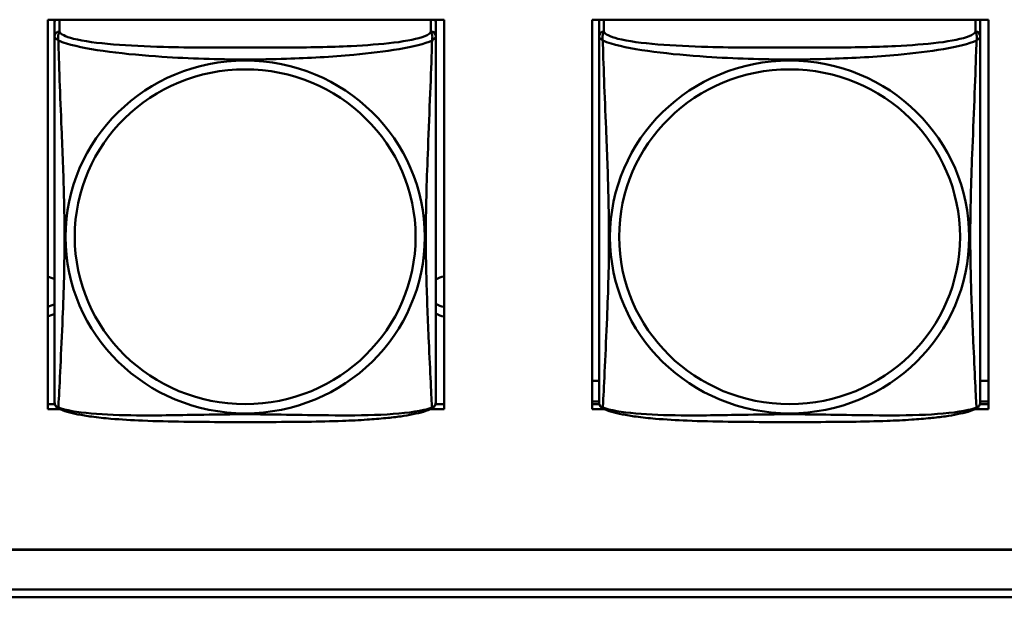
# Model space of a CAD drawing. Header units: inches. Extents: x 0.8 to 72.9, y -7.8 to 49.3.
# Tile 221 of 256: x 55.112 to 56.333, y 10.929 to 11.645. Entities that reach past the tile are written whole.
import ezdxf

# ---------------------------------------------------------------- set-up
doc = ezdxf.new("R2010")
doc.units = ezdxf.units.IN
doc.header["$MEASUREMENT"] = 0
doc.layers.add('Visible Edges(ROSSANSI)', color=7, linetype='Continuous', lineweight=50)
doc.layers.add('Visible Tangent Edges(ROSSANSI)', color=7, linetype='Continuous', lineweight=50)

msp = doc.modelspace()

# ---------------------------------------------------------------- linework, layer by layer
at = {"layer": 'Visible Edges(ROSSANSI)'}
for p, q in [((55.1473, 11.162), (55.1473, 11.6445)), ((55.1473, 11.6445), (55.6388, 11.6445)), ((55.1558, 11.6417), (55.1558, 11.624)), ((55.6283, 11.624), (55.6283, 11.6417)), ((55.6388, 11.6445), (55.6388, 11.162)), ((55.8223, 11.162), (55.8223, 11.6445)), ((55.8223, 11.6445), (56.3138, 11.6445)), ((55.8308, 11.6417), (55.8308, 11.624)), ((56.3033, 11.624), (56.3033, 11.6417)), ((56.3138, 11.6445), (56.3138, 11.162)), ((55.8308, 11.197), (55.8223, 11.197)), ((56.3138, 11.197), (56.3033, 11.197)), ((55.8308, 11.1713), (55.8223, 11.1713)), ((56.3138, 11.1713), (56.3033, 11.1713)), ((55.1473, 11.1681), (55.1562, 11.1681)), ((55.162, 11.162), (55.1473, 11.162)), ((55.6388, 11.162), (55.6221, 11.162)), ((55.6279, 11.1681), (55.6388, 11.1681)), ((55.8223, 11.1681), (55.8312, 11.1681)), ((55.837, 11.162), (55.8223, 11.162)), ((56.3138, 11.162), (56.2971, 11.162)), ((56.3029, 11.1681), (56.3138, 11.1681)), ((53.5758, 10.988), (66.2458, 10.988)), ((66.2458, 10.9876), (53.5758, 10.9876)), ((53.6258, 10.9385), (66.2836, 10.9385)), ((66.2836, 10.9287), (53.6259, 10.9287))]:
    msp.add_line(p, q, dxfattribs=at)
for centre, start, end in [((55.1696, 11.1711), 180, 189.1496), ((55.6145, 11.1711), 350.8504, 360), ((55.8446, 11.1711), 180, 189.1496), ((56.2895, 11.1711), 350.8504, 360)]:
    msp.add_arc(centre, 0.0138, start, end, dxfattribs=at)
for centre, major_axis, start_param, end_param in [((55.1617, 11.6417), (-0.00591, 0), 5.777275, 6.283185), ((55.6224, 11.6417), (0.00591, 0), 0, 0.50591), ((55.8367, 11.6417), (-0.00591, 0), 5.777275, 6.283185), ((56.2974, 11.6417), (0.00591, 0), 0, 0.50591), ((55.1423, 11.3015), (0.0255, 0), 1.012755, 1.373182), ((55.6423, 11.3015), (0.0255, 0), 1.708387, 2.154575), ((55.1423, 11.3135), (0.0255, 0), 4.910003, 5.27043), ((55.6423, 11.3135), (0.0255, 0), 4.12861, 4.574798), ((55.1423, 11.3015), (-0.0255, 0), 1.768411, 2.128837), ((55.6423, 11.3015), (-0.0255, 0), 0.987017, 1.433206)]:
    msp.add_ellipse(centre, major_axis=major_axis, ratio=0.981793, start_param=start_param, end_param=end_param, dxfattribs=at)
for points, knots in [([(55.1558, 11.624), (55.1558, 11.6215), (55.1558, 11.6169), (55.1558, 11.6107), (55.1558, 11.5995), (55.1558, 11.5831), (55.1558, 11.5652), (55.1558, 11.5474), (55.1558, 11.5282), (55.1558, 11.509), (55.1558, 11.4819), (55.1558, 11.4547), (55.1558, 11.428), (55.1558, 11.4112), (55.1558, 11.3946), (55.1558, 11.378), (55.1558, 11.3447), (55.1558, 11.3115), (55.1558, 11.2793), (55.1558, 11.2392), (55.1558, 11.1987), (55.1558, 11.1801), (55.1558, 11.1743), (55.1558, 11.1711), (55.1558, 11.1711)], [0.325731, 0.325731, 0.325731, 0.325731, 0.404774, 0.404774, 0.404774, 0.550532, 0.550532, 0.550532, 0.69629, 0.69629, 0.69629, 0.902598, 0.902598, 0.902598, 1.03154, 1.03154, 1.03154, 1.289425, 1.289425, 1.289425, 1.610774, 1.610774, 1.610774, 1.710218, 1.710218, 1.710218, 1.710218]), ([(55.6283, 11.1711), (55.6283, 11.1711), (55.6283, 11.172), (55.6283, 11.1736), (55.6283, 11.1783), (55.6283, 11.1892), (55.6283, 11.2031), (55.6283, 11.2169), (55.6283, 11.2335), (55.6283, 11.2509), (55.6283, 11.2755), (55.6283, 11.3019), (55.6283, 11.3283), (55.6283, 11.3448), (55.6283, 11.3614), (55.6283, 11.378), (55.6283, 11.4112), (55.6283, 11.4445), (55.6283, 11.4784), (55.6283, 11.5208), (55.6283, 11.5666), (55.6283, 11.5981), (55.6283, 11.6106), (55.6283, 11.62), (55.6283, 11.624)], [0.352862, 0.352862, 0.352862, 0.352862, 0.404774, 0.404774, 0.404774, 0.550532, 0.550532, 0.550532, 0.69629, 0.69629, 0.69629, 0.902598, 0.902598, 0.902598, 1.03154, 1.03154, 1.03154, 1.289425, 1.289425, 1.289425, 1.610774, 1.610774, 1.610774, 1.73735, 1.73735, 1.73735, 1.73735]), ([(55.8308, 11.624), (55.8308, 11.6215), (55.8308, 11.6169), (55.8308, 11.6107), (55.8308, 11.5995), (55.8308, 11.5831), (55.8308, 11.5652), (55.8308, 11.5474), (55.8308, 11.5282), (55.8308, 11.509), (55.8308, 11.4819), (55.8308, 11.4547), (55.8308, 11.428), (55.8308, 11.4112), (55.8308, 11.3946), (55.8308, 11.378), (55.8308, 11.3447), (55.8308, 11.3115), (55.8308, 11.2793), (55.8308, 11.2392), (55.8308, 11.1987), (55.8308, 11.1801), (55.8308, 11.1743), (55.8308, 11.1711), (55.8308, 11.1711)], [0.325731, 0.325731, 0.325731, 0.325731, 0.404774, 0.404774, 0.404774, 0.550532, 0.550532, 0.550532, 0.69629, 0.69629, 0.69629, 0.902598, 0.902598, 0.902598, 1.03154, 1.03154, 1.03154, 1.289425, 1.289425, 1.289425, 1.610774, 1.610774, 1.610774, 1.710218, 1.710218, 1.710218, 1.710218]), ([(56.3033, 11.1711), (56.3033, 11.1711), (56.3033, 11.172), (56.3033, 11.1736), (56.3033, 11.1783), (56.3033, 11.1892), (56.3033, 11.2031), (56.3033, 11.2169), (56.3033, 11.2335), (56.3033, 11.2509), (56.3033, 11.2755), (56.3033, 11.3019), (56.3033, 11.3283), (56.3033, 11.3448), (56.3033, 11.3614), (56.3033, 11.378), (56.3033, 11.4112), (56.3033, 11.4445), (56.3033, 11.4784), (56.3033, 11.5208), (56.3033, 11.5666), (56.3033, 11.5981), (56.3033, 11.6106), (56.3033, 11.62), (56.3033, 11.624)], [0.352862, 0.352862, 0.352862, 0.352862, 0.404774, 0.404774, 0.404774, 0.550532, 0.550532, 0.550532, 0.69629, 0.69629, 0.69629, 0.902598, 0.902598, 0.902598, 1.03154, 1.03154, 1.03154, 1.289425, 1.289425, 1.289425, 1.610774, 1.610774, 1.610774, 1.73735, 1.73735, 1.73735, 1.73735]), ([(55.16, 11.163), (55.1595, 11.1633), (55.1589, 11.1636), (55.158, 11.1645), (55.1577, 11.1649), (55.157, 11.1658), (55.1568, 11.1663), (55.1564, 11.1671), (55.1563, 11.1675), (55.1561, 11.1682), (55.1561, 11.1686), (55.156, 11.1689)], [0.02273771, 0.02273771, 0.02273771, 0.02273771, 0.02954865, 0.02954865, 0.03635958, 0.03635958, 0.04317052, 0.04317052, 0.04998146, 0.04998146, 0.0567924, 0.0567924, 0.0567924, 0.0567924]), ([(55.6241, 11.163), (55.6207, 11.1612), (55.6172, 11.1599), (55.6092, 11.1575), (55.6047, 11.1565), (55.5952, 11.1546), (55.5902, 11.1537), (55.5791, 11.1521), (55.5729, 11.1514), (55.559, 11.15), (55.5512, 11.1494), (55.5334, 11.1482), (55.5232, 11.1477), (55.4983, 11.1468), (55.4836, 11.1464), (55.4519, 11.146), (55.4349, 11.1459), (55.4009, 11.1458), (55.3839, 11.1458), (55.3499, 11.1459), (55.3328, 11.146), (55.2988, 11.1465), (55.2817, 11.1469), (55.2515, 11.1482), (55.2383, 11.1489), (55.2174, 11.1507), (55.2093, 11.1516), (55.1957, 11.1534), (55.19, 11.1544), (55.1799, 11.1563), (55.1755, 11.1574), (55.1672, 11.1598), (55.1635, 11.1611), (55.16, 11.163)], [-1.678204, -1.678204, -1.678204, -1.678204, -1.629815, -1.629815, -1.580861, -1.580861, -1.532583, -1.532583, -1.479316, -1.479316, -1.416961, -1.416961, -1.337799, -1.337799, -1.226353, -1.226353, -1.09702, -1.09702, -0.967687, -0.967687, -0.838354, -0.838354, -0.709022, -0.709022, -0.60577, -0.60577, -0.53827, -0.53827, -0.483941, -0.483941, -0.435529, -0.435529, -0.384876, -0.384876, -0.384876, -0.384876]), ([(55.6241, 11.163), (55.6246, 11.1633), (55.6252, 11.1636), (55.6261, 11.1645), (55.6264, 11.1649), (55.627, 11.1658), (55.6273, 11.1663), (55.6276, 11.1671), (55.6278, 11.1675), (55.628, 11.1682), (55.628, 11.1686), (55.6281, 11.1689)], [0.02273771, 0.02273771, 0.02273771, 0.02273771, 0.02954865, 0.02954865, 0.03635958, 0.03635958, 0.04317052, 0.04317052, 0.04998146, 0.04998146, 0.0567924, 0.0567924, 0.0567924, 0.0567924]), ([(55.835, 11.163), (55.8345, 11.1633), (55.8339, 11.1636), (55.833, 11.1645), (55.8327, 11.1649), (55.832, 11.1658), (55.8318, 11.1663), (55.8314, 11.1671), (55.8313, 11.1675), (55.8311, 11.1682), (55.8311, 11.1686), (55.831, 11.1689)], [0.02273771, 0.02273771, 0.02273771, 0.02273771, 0.02954865, 0.02954865, 0.03635958, 0.03635958, 0.04317052, 0.04317052, 0.04998146, 0.04998146, 0.0567924, 0.0567924, 0.0567924, 0.0567924]), ([(56.2991, 11.163), (56.2957, 11.1612), (56.2922, 11.1599), (56.2842, 11.1575), (56.2797, 11.1565), (56.2702, 11.1546), (56.2652, 11.1537), (56.2541, 11.1521), (56.2479, 11.1514), (56.234, 11.15), (56.2262, 11.1494), (56.2084, 11.1482), (56.1982, 11.1477), (56.1733, 11.1468), (56.1586, 11.1464), (56.1269, 11.146), (56.1099, 11.1459), (56.0759, 11.1458), (56.0589, 11.1458), (56.0249, 11.1459), (56.0078, 11.146), (55.9738, 11.1465), (55.9567, 11.1469), (55.9265, 11.1482), (55.9133, 11.1489), (55.8924, 11.1507), (55.8843, 11.1516), (55.8707, 11.1534), (55.865, 11.1544), (55.8549, 11.1563), (55.8505, 11.1574), (55.8422, 11.1598), (55.8385, 11.1611), (55.835, 11.163)], [-1.678204, -1.678204, -1.678204, -1.678204, -1.629815, -1.629815, -1.580861, -1.580861, -1.532583, -1.532583, -1.479316, -1.479316, -1.416961, -1.416961, -1.337799, -1.337799, -1.226353, -1.226353, -1.09702, -1.09702, -0.967687, -0.967687, -0.838354, -0.838354, -0.709022, -0.709022, -0.60577, -0.60577, -0.53827, -0.53827, -0.483941, -0.483941, -0.435529, -0.435529, -0.384876, -0.384876, -0.384876, -0.384876]), ([(56.2991, 11.163), (56.2996, 11.1633), (56.3002, 11.1636), (56.3011, 11.1645), (56.3014, 11.1649), (56.302, 11.1658), (56.3023, 11.1663), (56.3026, 11.1671), (56.3028, 11.1675), (56.303, 11.1682), (56.303, 11.1686), (56.3031, 11.1689)], [0.02273771, 0.02273771, 0.02273771, 0.02273771, 0.02954865, 0.02954865, 0.03635958, 0.03635958, 0.04317052, 0.04317052, 0.04998146, 0.04998146, 0.0567924, 0.0567924, 0.0567924, 0.0567924])]:
    msp.add_open_spline(points, degree=3, knots=knots, dxfattribs=at)
at = {"layer": 'Visible Tangent Edges(ROSSANSI)'}
for p, q in [((55.1617, 11.6298), (55.1617, 11.6445)), ((55.6224, 11.6445), (55.6224, 11.6298)), ((55.8367, 11.6298), (55.8367, 11.6445)), ((56.2974, 11.6445), (56.2974, 11.6298))]:
    msp.add_line(p, q, dxfattribs=at)
for centre, major_axis, start_param, end_param in [((55.1617, 11.624), (-0.00591, 0), 4.712389, 6.283185), ((55.6224, 11.624), (0.00591, 0), 0, 1.570796), ((55.8367, 11.624), (-0.00591, 0), 4.712389, 6.283185), ((56.2974, 11.624), (0.00591, 0), 0, 1.570796)]:
    msp.add_ellipse(centre, major_axis=major_axis, ratio=0.981793, start_param=start_param, end_param=end_param, dxfattribs=at)
for centre, major_axis in [((55.392, 11.3753), (-0.2227, 0)), ((56.067, 11.3753), (-0.2227, 0)), ((55.392, 11.3755), (-0.2113, 0)), ((56.067, 11.3755), (-0.2113, 0))]:
    msp.add_ellipse(centre, major_axis=major_axis, ratio=0.981793, dxfattribs=at)
for points, knots in [([(55.1558, 11.624), (55.1558, 11.6237), (55.1558, 11.6235), (55.1559, 11.6231), (55.1559, 11.6229), (55.1561, 11.6226), (55.1561, 11.6225), (55.1563, 11.6223), (55.1564, 11.6222), (55.1566, 11.6219), (55.1568, 11.6217), (55.1573, 11.6212), (55.1578, 11.6208), (55.159, 11.6198), (55.1596, 11.6193), (55.1604, 11.6188)], [-0.0844808, -0.0844808, -0.0844808, -0.0844808, -0.06943799, -0.06943799, -0.05587828, -0.05587828, -0.04740346, -0.04740346, -0.04210669, -0.04210669, -0.03151317, -0.03151317, -0.01456352, -0.01456352, 0.00026741, 0.00026741, 0.00026741, 0.00026741]), ([(55.1604, 11.6188), (55.1602, 11.6199), (55.16, 11.6209), (55.16, 11.6229), (55.16, 11.6238), (55.1602, 11.6251), (55.1603, 11.6256), (55.1605, 11.6262), (55.1605, 11.6264), (55.1607, 11.6269), (55.1608, 11.6272), (55.161, 11.6279), (55.1612, 11.6283), (55.1615, 11.6291), (55.1616, 11.6295), (55.1617, 11.6298)], [-0.00026741, -0.00026741, -0.00026741, -0.00026741, 0.01456352, 0.01456352, 0.03151317, 0.03151317, 0.04210669, 0.04210669, 0.04740346, 0.04740346, 0.05587828, 0.05587828, 0.06943799, 0.06943799, 0.0844808, 0.0844808, 0.0844808, 0.0844808]), ([(55.6224, 11.6298), (55.6218, 11.6279), (55.6191, 11.6259), (55.6147, 11.6241), (55.6065, 11.6208), (55.5926, 11.6181), (55.5765, 11.6161), (55.5603, 11.6141), (55.5421, 11.6128), (55.5235, 11.6119), (55.4972, 11.6106), (55.4699, 11.6102), (55.4428, 11.61), (55.4259, 11.6099), (55.409, 11.6099), (55.392, 11.6099), (55.3582, 11.6099), (55.3243, 11.6099), (55.2906, 11.6108), (55.2486, 11.6119), (55.2047, 11.6146), (55.1792, 11.621), (55.1691, 11.6236), (55.1627, 11.6267), (55.1617, 11.6298)], [0.325731, 0.325731, 0.325731, 0.325731, 0.404774, 0.404774, 0.404774, 0.550532, 0.550532, 0.550532, 0.69629, 0.69629, 0.69629, 0.902598, 0.902598, 0.902598, 1.03154, 1.03154, 1.03154, 1.289425, 1.289425, 1.289425, 1.610774, 1.610774, 1.610774, 1.73735, 1.73735, 1.73735, 1.73735]), ([(55.6224, 11.6298), (55.6224, 11.6295), (55.6226, 11.6291), (55.6229, 11.6283), (55.6231, 11.6279), (55.6233, 11.6272), (55.6234, 11.6269), (55.6236, 11.6264), (55.6236, 11.6262), (55.6238, 11.6256), (55.6239, 11.6251), (55.6241, 11.6238), (55.6241, 11.6229), (55.624, 11.6209), (55.6239, 11.6199), (55.6237, 11.6188)], [-0.0844808, -0.0844808, -0.0844808, -0.0844808, -0.06943799, -0.06943799, -0.05587828, -0.05587828, -0.04740346, -0.04740346, -0.04210669, -0.04210669, -0.03151317, -0.03151317, -0.01456352, -0.01456352, 0.00026741, 0.00026741, 0.00026741, 0.00026741]), ([(55.6237, 11.6188), (55.6245, 11.6193), (55.6251, 11.6198), (55.6263, 11.6208), (55.6267, 11.6212), (55.6273, 11.6217), (55.6275, 11.6219), (55.6277, 11.6222), (55.6278, 11.6223), (55.6279, 11.6225), (55.628, 11.6226), (55.6282, 11.6229), (55.6282, 11.6231), (55.6283, 11.6235), (55.6283, 11.6237), (55.6283, 11.624)], [-0.00026741, -0.00026741, -0.00026741, -0.00026741, 0.01456352, 0.01456352, 0.03151317, 0.03151317, 0.04210669, 0.04210669, 0.04740346, 0.04740346, 0.05587828, 0.05587828, 0.06943799, 0.06943799, 0.0844808, 0.0844808, 0.0844808, 0.0844808]), ([(55.8308, 11.624), (55.8308, 11.6237), (55.8308, 11.6235), (55.8309, 11.6231), (55.8309, 11.6229), (55.8311, 11.6226), (55.8311, 11.6225), (55.8313, 11.6223), (55.8314, 11.6222), (55.8316, 11.6219), (55.8318, 11.6217), (55.8323, 11.6212), (55.8328, 11.6208), (55.834, 11.6198), (55.8346, 11.6193), (55.8354, 11.6188)], [-0.0844808, -0.0844808, -0.0844808, -0.0844808, -0.06943799, -0.06943799, -0.05587828, -0.05587828, -0.04740346, -0.04740346, -0.04210669, -0.04210669, -0.03151317, -0.03151317, -0.01456352, -0.01456352, 0.00026741, 0.00026741, 0.00026741, 0.00026741]), ([(55.8354, 11.6188), (55.8352, 11.6199), (55.835, 11.6209), (55.835, 11.6229), (55.835, 11.6238), (55.8352, 11.6251), (55.8353, 11.6256), (55.8355, 11.6262), (55.8355, 11.6264), (55.8357, 11.6269), (55.8358, 11.6272), (55.836, 11.6279), (55.8362, 11.6283), (55.8365, 11.6291), (55.8366, 11.6295), (55.8367, 11.6298)], [-0.00026741, -0.00026741, -0.00026741, -0.00026741, 0.01456352, 0.01456352, 0.03151317, 0.03151317, 0.04210669, 0.04210669, 0.04740346, 0.04740346, 0.05587828, 0.05587828, 0.06943799, 0.06943799, 0.0844808, 0.0844808, 0.0844808, 0.0844808]), ([(56.2974, 11.6298), (56.2968, 11.6279), (56.2941, 11.6259), (56.2897, 11.6241), (56.2815, 11.6208), (56.2676, 11.6181), (56.2515, 11.6161), (56.2353, 11.6141), (56.2171, 11.6128), (56.1985, 11.6119), (56.1722, 11.6106), (56.1449, 11.6102), (56.1178, 11.61), (56.1009, 11.6099), (56.084, 11.6099), (56.067, 11.6099), (56.0332, 11.6099), (55.9993, 11.6099), (55.9656, 11.6108), (55.9236, 11.6119), (55.8797, 11.6146), (55.8542, 11.621), (55.8441, 11.6236), (55.8377, 11.6267), (55.8367, 11.6298)], [0.325731, 0.325731, 0.325731, 0.325731, 0.404774, 0.404774, 0.404774, 0.550532, 0.550532, 0.550532, 0.69629, 0.69629, 0.69629, 0.902598, 0.902598, 0.902598, 1.03154, 1.03154, 1.03154, 1.289425, 1.289425, 1.289425, 1.610774, 1.610774, 1.610774, 1.73735, 1.73735, 1.73735, 1.73735]), ([(56.2974, 11.6298), (56.2974, 11.6295), (56.2976, 11.6291), (56.2979, 11.6283), (56.2981, 11.6279), (56.2983, 11.6272), (56.2984, 11.6269), (56.2986, 11.6264), (56.2986, 11.6262), (56.2988, 11.6256), (56.2989, 11.6251), (56.2991, 11.6238), (56.2991, 11.6229), (56.299, 11.6209), (56.2989, 11.6199), (56.2987, 11.6188)], [-0.0844808, -0.0844808, -0.0844808, -0.0844808, -0.06943799, -0.06943799, -0.05587828, -0.05587828, -0.04740346, -0.04740346, -0.04210669, -0.04210669, -0.03151317, -0.03151317, -0.01456352, -0.01456352, 0.00026741, 0.00026741, 0.00026741, 0.00026741]), ([(56.2987, 11.6188), (56.2995, 11.6193), (56.3001, 11.6198), (56.3013, 11.6208), (56.3017, 11.6212), (56.3023, 11.6217), (56.3025, 11.6219), (56.3027, 11.6222), (56.3028, 11.6223), (56.3029, 11.6225), (56.303, 11.6226), (56.3032, 11.6229), (56.3032, 11.6231), (56.3033, 11.6235), (56.3033, 11.6237), (56.3033, 11.624)], [-0.00026741, -0.00026741, -0.00026741, -0.00026741, 0.01456352, 0.01456352, 0.03151317, 0.03151317, 0.04210669, 0.04210669, 0.04740346, 0.04740346, 0.05587828, 0.05587828, 0.06943799, 0.06943799, 0.0844808, 0.0844808, 0.0844808, 0.0844808]), ([(55.1604, 11.1638), (55.1605, 11.1654), (55.1606, 11.1677), (55.1608, 11.1706), (55.1619, 11.1904), (55.164, 11.2336), (55.1657, 11.2751), (55.1671, 11.3084), (55.1681, 11.3419), (55.1681, 11.3754), (55.1681, 11.3921), (55.1678, 11.4089), (55.1674, 11.4259), (55.1667, 11.4531), (55.1656, 11.4811), (55.1644, 11.5097), (55.1636, 11.5299), (55.1627, 11.5504), (55.162, 11.5696), (55.1613, 11.5887), (55.1607, 11.6064), (55.1604, 11.6188)], [-1.657319, -1.657319, -1.657319, -1.657319, -1.610774, -1.610774, -1.610774, -1.289425, -1.289425, -1.289425, -1.03154, -1.03154, -1.03154, -0.902598, -0.902598, -0.902598, -0.69629, -0.69629, -0.69629, -0.550532, -0.550532, -0.550532, -0.405761, -0.405761, -0.405761, -0.405761]), ([(55.1604, 11.6188), (55.1632, 11.6175), (55.1667, 11.6162), (55.1707, 11.615), (55.1983, 11.6066), (55.2453, 11.6015), (55.2889, 11.5986), (55.3238, 11.5963), (55.358, 11.5953), (55.392, 11.5953), (55.4091, 11.5953), (55.4261, 11.5955), (55.4433, 11.5961), (55.4708, 11.597), (55.4989, 11.5985), (55.5266, 11.6011), (55.5461, 11.6029), (55.5655, 11.6052), (55.5828, 11.6082), (55.6, 11.6111), (55.6149, 11.6147), (55.6237, 11.6188)], [-1.657319, -1.657319, -1.657319, -1.657319, -1.610774, -1.610774, -1.610774, -1.289425, -1.289425, -1.289425, -1.03154, -1.03154, -1.03154, -0.902598, -0.902598, -0.902598, -0.69629, -0.69629, -0.69629, -0.550532, -0.550532, -0.550532, -0.405761, -0.405761, -0.405761, -0.405761]), ([(55.6237, 11.6188), (55.6236, 11.6148), (55.6235, 11.6102), (55.6233, 11.6052), (55.6222, 11.5708), (55.6201, 11.5217), (55.6184, 11.4777), (55.617, 11.4424), (55.616, 11.4088), (55.616, 11.3754), (55.616, 11.3586), (55.6163, 11.3419), (55.6167, 11.3252), (55.6174, 11.2984), (55.6185, 11.2713), (55.6197, 11.2455), (55.6205, 11.2273), (55.6214, 11.2098), (55.6221, 11.1951), (55.6228, 11.1804), (55.6234, 11.1688), (55.6237, 11.1638)], [-1.657319, -1.657319, -1.657319, -1.657319, -1.610774, -1.610774, -1.610774, -1.289425, -1.289425, -1.289425, -1.03154, -1.03154, -1.03154, -0.902598, -0.902598, -0.902598, -0.69629, -0.69629, -0.69629, -0.550532, -0.550532, -0.550532, -0.405761, -0.405761, -0.405761, -0.405761]), ([(55.8354, 11.1638), (55.8355, 11.1654), (55.8356, 11.1677), (55.8358, 11.1706), (55.8369, 11.1904), (55.839, 11.2336), (55.8407, 11.2751), (55.8421, 11.3084), (55.8431, 11.3419), (55.8431, 11.3754), (55.8431, 11.3921), (55.8428, 11.4089), (55.8424, 11.4259), (55.8417, 11.4531), (55.8406, 11.4811), (55.8394, 11.5097), (55.8386, 11.5299), (55.8377, 11.5504), (55.837, 11.5696), (55.8363, 11.5887), (55.8357, 11.6064), (55.8354, 11.6188)], [-1.657319, -1.657319, -1.657319, -1.657319, -1.610774, -1.610774, -1.610774, -1.289425, -1.289425, -1.289425, -1.03154, -1.03154, -1.03154, -0.902598, -0.902598, -0.902598, -0.69629, -0.69629, -0.69629, -0.550532, -0.550532, -0.550532, -0.405761, -0.405761, -0.405761, -0.405761]), ([(55.8354, 11.6188), (55.8382, 11.6175), (55.8417, 11.6162), (55.8457, 11.615), (55.8733, 11.6066), (55.9203, 11.6015), (55.9639, 11.5986), (55.9988, 11.5963), (56.033, 11.5953), (56.067, 11.5953), (56.0841, 11.5953), (56.1011, 11.5955), (56.1183, 11.5961), (56.1458, 11.597), (56.1739, 11.5985), (56.2016, 11.6011), (56.2211, 11.6029), (56.2405, 11.6052), (56.2578, 11.6082), (56.275, 11.6111), (56.2899, 11.6147), (56.2987, 11.6188)], [-1.657319, -1.657319, -1.657319, -1.657319, -1.610774, -1.610774, -1.610774, -1.289425, -1.289425, -1.289425, -1.03154, -1.03154, -1.03154, -0.902598, -0.902598, -0.902598, -0.69629, -0.69629, -0.69629, -0.550532, -0.550532, -0.550532, -0.405761, -0.405761, -0.405761, -0.405761]), ([(56.2987, 11.6188), (56.2986, 11.6148), (56.2985, 11.6102), (56.2983, 11.6052), (56.2972, 11.5708), (56.2951, 11.5217), (56.2934, 11.4777), (56.292, 11.4424), (56.291, 11.4088), (56.291, 11.3754), (56.291, 11.3586), (56.2913, 11.3419), (56.2917, 11.3252), (56.2924, 11.2984), (56.2935, 11.2713), (56.2947, 11.2455), (56.2955, 11.2273), (56.2964, 11.2098), (56.2971, 11.1951), (56.2978, 11.1804), (56.2984, 11.1688), (56.2987, 11.1638)], [-1.657319, -1.657319, -1.657319, -1.657319, -1.610774, -1.610774, -1.610774, -1.289425, -1.289425, -1.289425, -1.03154, -1.03154, -1.03154, -0.902598, -0.902598, -0.902598, -0.69629, -0.69629, -0.69629, -0.550532, -0.550532, -0.550532, -0.405761, -0.405761, -0.405761, -0.405761]), ([(55.1604, 11.1638), (55.1596, 11.164), (55.159, 11.1643), (55.1578, 11.1651), (55.1573, 11.1656), (55.1568, 11.1665), (55.1566, 11.1669), (55.1564, 11.1674), (55.1563, 11.1676), (55.1561, 11.1681), (55.1561, 11.1685), (55.156, 11.1688), (55.156, 11.1689), (55.156, 11.1689)], [-0.00026741, -0.00026741, -0.00026741, -0.00026741, 0.01456352, 0.01456352, 0.03151317, 0.03151317, 0.04210669, 0.04210669, 0.04740346, 0.04740346, 0.05587828, 0.05587828, 0.0567924, 0.0567924, 0.0567924, 0.0567924]), ([(55.16, 11.163), (55.16, 11.163), (55.16, 11.163), (55.16, 11.1632), (55.1602, 11.1635), (55.1604, 11.1638)], [-0.02273771, -0.02273771, -0.02273771, -0.02273771, -0.01456352, -0.01456352, 0.00026741, 0.00026741, 0.00026741, 0.00026741]), ([(55.6237, 11.1638), (55.6209, 11.1628), (55.6174, 11.1618), (55.6134, 11.1609), (55.5858, 11.1546), (55.5388, 11.1537), (55.4952, 11.1542), (55.4603, 11.1545), (55.4261, 11.1555), (55.392, 11.1555), (55.375, 11.1555), (55.358, 11.1553), (55.3408, 11.155), (55.3133, 11.1545), (55.2852, 11.1539), (55.2575, 11.1541), (55.2379, 11.1543), (55.2186, 11.1549), (55.2013, 11.1565), (55.1841, 11.158), (55.1692, 11.1605), (55.1604, 11.1638)], [-1.657319, -1.657319, -1.657319, -1.657319, -1.610774, -1.610774, -1.610774, -1.289425, -1.289425, -1.289425, -1.03154, -1.03154, -1.03154, -0.902598, -0.902598, -0.902598, -0.69629, -0.69629, -0.69629, -0.550532, -0.550532, -0.550532, -0.405761, -0.405761, -0.405761, -0.405761]), ([(55.6281, 11.1689), (55.6281, 11.1689), (55.6281, 11.1688), (55.628, 11.1685), (55.6279, 11.1681), (55.6278, 11.1676), (55.6277, 11.1674), (55.6275, 11.1669), (55.6273, 11.1665), (55.6267, 11.1656), (55.6263, 11.1651), (55.6251, 11.1643), (55.6245, 11.164), (55.6237, 11.1638)], [-0.0567924, -0.0567924, -0.0567924, -0.0567924, -0.05587828, -0.05587828, -0.04740346, -0.04740346, -0.04210669, -0.04210669, -0.03151317, -0.03151317, -0.01456352, -0.01456352, 0.00026741, 0.00026741, 0.00026741, 0.00026741]), ([(55.6237, 11.1638), (55.6239, 11.1635), (55.624, 11.1632), (55.6241, 11.163), (55.6241, 11.163), (55.6241, 11.163)], [-0.00026741, -0.00026741, -0.00026741, -0.00026741, 0.01456352, 0.01456352, 0.02273771, 0.02273771, 0.02273771, 0.02273771]), ([(55.8354, 11.1638), (55.8346, 11.164), (55.834, 11.1643), (55.8328, 11.1651), (55.8323, 11.1656), (55.8318, 11.1665), (55.8316, 11.1669), (55.8314, 11.1674), (55.8313, 11.1676), (55.8311, 11.1681), (55.8311, 11.1685), (55.831, 11.1688), (55.831, 11.1689), (55.831, 11.1689)], [-0.00026741, -0.00026741, -0.00026741, -0.00026741, 0.01456352, 0.01456352, 0.03151317, 0.03151317, 0.04210669, 0.04210669, 0.04740346, 0.04740346, 0.05587828, 0.05587828, 0.0567924, 0.0567924, 0.0567924, 0.0567924]), ([(55.835, 11.163), (55.835, 11.163), (55.835, 11.163), (55.835, 11.1632), (55.8352, 11.1635), (55.8354, 11.1638)], [-0.02273771, -0.02273771, -0.02273771, -0.02273771, -0.01456352, -0.01456352, 0.00026741, 0.00026741, 0.00026741, 0.00026741]), ([(56.2987, 11.1638), (56.2959, 11.1628), (56.2924, 11.1618), (56.2884, 11.1609), (56.2608, 11.1546), (56.2138, 11.1537), (56.1702, 11.1542), (56.1353, 11.1545), (56.1011, 11.1555), (56.067, 11.1555), (56.05, 11.1555), (56.033, 11.1553), (56.0158, 11.155), (55.9883, 11.1545), (55.9602, 11.1539), (55.9325, 11.1541), (55.9129, 11.1543), (55.8936, 11.1549), (55.8763, 11.1565), (55.8591, 11.158), (55.8442, 11.1605), (55.8354, 11.1638)], [-1.657319, -1.657319, -1.657319, -1.657319, -1.610774, -1.610774, -1.610774, -1.289425, -1.289425, -1.289425, -1.03154, -1.03154, -1.03154, -0.902598, -0.902598, -0.902598, -0.69629, -0.69629, -0.69629, -0.550532, -0.550532, -0.550532, -0.405761, -0.405761, -0.405761, -0.405761]), ([(56.3031, 11.1689), (56.3031, 11.1689), (56.3031, 11.1688), (56.303, 11.1685), (56.3029, 11.1681), (56.3028, 11.1676), (56.3027, 11.1674), (56.3025, 11.1669), (56.3023, 11.1665), (56.3017, 11.1656), (56.3013, 11.1651), (56.3001, 11.1643), (56.2995, 11.164), (56.2987, 11.1638)], [-0.0567924, -0.0567924, -0.0567924, -0.0567924, -0.05587828, -0.05587828, -0.04740346, -0.04740346, -0.04210669, -0.04210669, -0.03151317, -0.03151317, -0.01456352, -0.01456352, 0.00026741, 0.00026741, 0.00026741, 0.00026741]), ([(56.2987, 11.1638), (56.2989, 11.1635), (56.299, 11.1632), (56.2991, 11.163), (56.2991, 11.163), (56.2991, 11.163)], [-0.00026741, -0.00026741, -0.00026741, -0.00026741, 0.01456352, 0.01456352, 0.02273771, 0.02273771, 0.02273771, 0.02273771])]:
    msp.add_open_spline(points, degree=3, knots=knots, dxfattribs=at)

doc.saveas('drawing.dxf')
